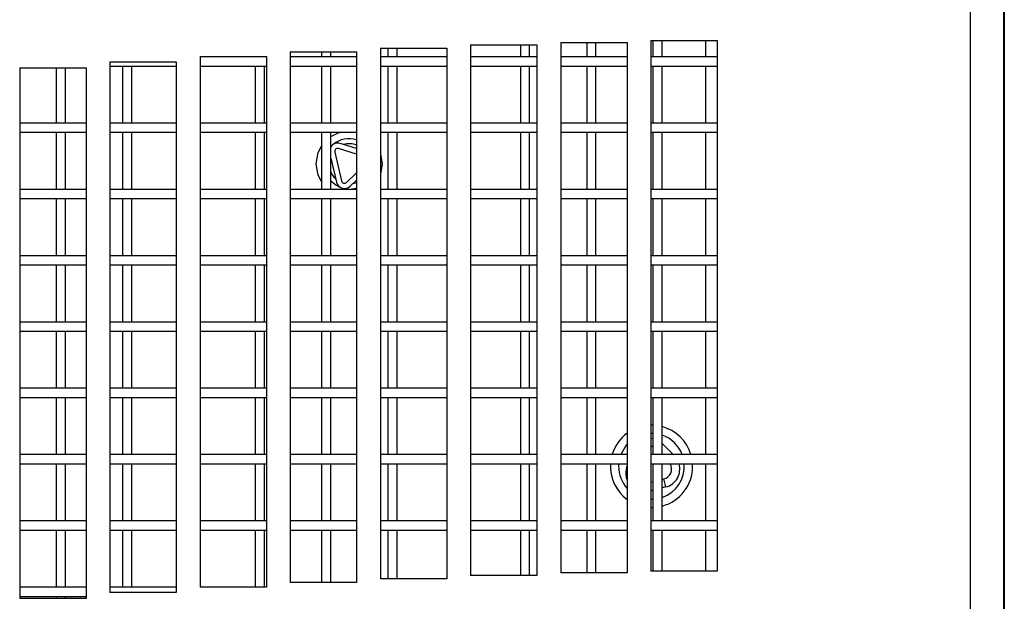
# Model space of a CAD drawing. Extents: x 7 to 118, y 3 to 79.
# Tile 18 of 37: x 20.67 to 24.38, y 30.07 to 32.26. Entities that reach past the tile are written whole.
import ezdxf

# ---------------------------------------------------------------- set-up
doc = ezdxf.new("R2010")
doc.units = 0
doc.layers.add('BODY', color=3, linetype='CONTINUOUS')

msp = doc.modelspace()

# ---------------------------------------------------------------- linework, layer by layer
at = {"layer": 'BODY', "linetype": 'CONTINUOUS'}
for p, q in [((24.3777, 5.7783), (24.3777, 38.6882)), ((24.2517, 5.8572), (24.2517, 38.6092)), ((24.3797, 37.8462), (24.3797, 6.6362)), ((23.0477, 32.1862), (23.2977, 32.1862)), ((23.0477, 32.1862), (23.0477, 30.1862)), ((23.0552, 32.1862), (23.0552, 32.1252)), ((23.0902, 32.1252), (23.0902, 32.1862)), ((23.2547, 32.1252), (23.2547, 32.1862)), ((23.2977, 32.1862), (23.2977, 30.1862)), ((22.0277, 32.1577), (22.2777, 32.1577)), ((22.0277, 32.1577), (22.0277, 30.1577)), ((22.0552, 32.1577), (22.0552, 32.1252)), ((22.0902, 32.1252), (22.0902, 32.1577)), ((22.2777, 32.1577), (22.2777, 30.1577)), ((22.3677, 32.1698), (22.6177, 32.1698)), ((22.3677, 32.1698), (22.3677, 30.1698)), ((22.5552, 32.1698), (22.5552, 32.1252)), ((22.5902, 32.1252), (22.5902, 32.1698)), ((22.6177, 32.1698), (22.6177, 30.1698)), ((22.7077, 32.1793), (22.9577, 32.1793)), ((22.7077, 32.1793), (22.7077, 30.1793)), ((22.8052, 32.1793), (22.8052, 32.1252)), ((22.8402, 32.1252), (22.8402, 32.1793)), ((22.9577, 32.1793), (22.9577, 30.1793)), ((21.3477, 32.1258), (21.5977, 32.1258)), ((21.3477, 32.1258), (21.3477, 30.1258)), ((21.5977, 32.1252), (21.3477, 32.1252)), ((21.5552, 32.1258), (21.5552, 32.1252)), ((21.5902, 32.1252), (21.5902, 32.1258)), ((21.5977, 32.1258), (21.5977, 30.1258)), ((21.6877, 32.143), (21.9377, 32.143)), ((21.6877, 32.143), (21.6877, 30.143)), ((21.9377, 32.1252), (21.6877, 32.1252)), ((21.8052, 32.143), (21.8052, 32.1252)), ((21.8402, 32.1252), (21.8402, 32.143)), ((21.9377, 32.143), (21.9377, 30.143)), ((22.2777, 32.1252), (22.0277, 32.1252)), ((22.6177, 32.1252), (22.3677, 32.1252)), ((22.9577, 32.1252), (22.7077, 32.1252)), ((23.2977, 32.1252), (23.0477, 32.1252)), ((20.6677, 32.0835), (20.9177, 32.0835)), ((20.6677, 32.0835), (20.6677, 30.0835)), ((20.8052, 32.0835), (20.8052, 31.8752)), ((20.8402, 31.8752), (20.8402, 32.0835)), ((20.9177, 32.0835), (20.9177, 30.0835)), ((21.0077, 32.106), (21.2577, 32.106)), ((21.0077, 32.106), (21.0077, 30.106)), ((21.0077, 32.0902), (21.2577, 32.0902)), ((21.0552, 32.0902), (21.0552, 31.8752)), ((21.0902, 31.8752), (21.0902, 32.0902)), ((21.2577, 32.106), (21.2577, 30.106)), ((21.3477, 32.0902), (21.5977, 32.0902)), ((21.5552, 32.0902), (21.5552, 31.8752)), ((21.5902, 31.8752), (21.5902, 32.0902)), ((21.6877, 32.0902), (21.9377, 32.0902)), ((21.8052, 32.0902), (21.8052, 31.8752)), ((21.8402, 31.8752), (21.8402, 32.0902)), ((22.0277, 32.0902), (22.2777, 32.0902)), ((22.0552, 32.0902), (22.0552, 31.8752)), ((22.0902, 31.8752), (22.0902, 32.0902)), ((22.3677, 32.0902), (22.6177, 32.0902)), ((22.5552, 32.0902), (22.5552, 31.8752)), ((22.5902, 31.8752), (22.5902, 32.0902)), ((22.7077, 32.0902), (22.9577, 32.0902)), ((22.8052, 32.0902), (22.8052, 31.8752)), ((22.8402, 31.8752), (22.8402, 32.0902)), ((23.0477, 32.0902), (23.2977, 32.0902)), ((23.0552, 32.0902), (23.0552, 31.8752)), ((23.0902, 31.8752), (23.0902, 32.0902)), ((23.2547, 31.8752), (23.2547, 32.0902)), ((20.9177, 31.8752), (20.6677, 31.8752)), ((21.2577, 31.8752), (21.0077, 31.8752)), ((21.5977, 31.8752), (21.3477, 31.8752)), ((21.9377, 31.8752), (21.6877, 31.8752)), ((22.2777, 31.8752), (22.0277, 31.8752)), ((22.6177, 31.8752), (22.3677, 31.8752)), ((22.9577, 31.8752), (22.7077, 31.8752)), ((23.2977, 31.8752), (23.0477, 31.8752)), ((20.6677, 31.8402), (20.9177, 31.8402)), ((20.8052, 31.8402), (20.8052, 31.6252)), ((20.8402, 31.6252), (20.8402, 31.8402)), ((21.0077, 31.8402), (21.2577, 31.8402)), ((21.0552, 31.8402), (21.0552, 31.6252)), ((21.0902, 31.6252), (21.0902, 31.8402)), ((21.3477, 31.8402), (21.5977, 31.8402)), ((21.5552, 31.8402), (21.5552, 31.6252)), ((21.5902, 31.6252), (21.5902, 31.8402)), ((21.6877, 31.8402), (21.9377, 31.8402)), ((21.8052, 31.8402), (21.8052, 31.6252)), ((21.8402, 31.6252), (21.8402, 31.8402)), ((22.0277, 31.8402), (22.2777, 31.8402)), ((22.0552, 31.8402), (22.0552, 31.6252)), ((22.0902, 31.6252), (22.0902, 31.8402)), ((22.3677, 31.8402), (22.6177, 31.8402)), ((22.5552, 31.8402), (22.5552, 31.6252)), ((22.5902, 31.6252), (22.5902, 31.8402)), ((22.7077, 31.8402), (22.9577, 31.8402)), ((22.8052, 31.8402), (22.8052, 31.6252)), ((22.8402, 31.6252), (22.8402, 31.8402)), ((23.0477, 31.8402), (23.2977, 31.8402)), ((23.0552, 31.8402), (23.0552, 31.6252)), ((23.0902, 31.6252), (23.0902, 31.8402)), ((23.2547, 31.6252), (23.2547, 31.8402)), ((21.8402, 31.786), (21.8416, 31.7875)), ((21.9377, 31.7582), (21.8697, 31.7792)), ((21.9377, 31.7792), (21.8756, 31.7983)), ((21.8402, 31.7434), (21.8618, 31.6524)), ((21.8554, 31.7658), (21.8813, 31.657)), ((21.9, 31.6515), (21.9377, 31.6877)), ((21.9138, 31.6371), (21.9377, 31.66)), ((20.9177, 31.6252), (20.6677, 31.6252)), ((20.6677, 31.5902), (20.9177, 31.5902)), ((20.8052, 31.5902), (20.8052, 31.3752)), ((20.8402, 31.3752), (20.8402, 31.5902)), ((21.2577, 31.6252), (21.0077, 31.6252)), ((21.0077, 31.5902), (21.2577, 31.5902)), ((21.0552, 31.5902), (21.0552, 31.3752)), ((21.0902, 31.3752), (21.0902, 31.5902)), ((21.5977, 31.6252), (21.3477, 31.6252)), ((21.3477, 31.5902), (21.5977, 31.5902)), ((21.5552, 31.5902), (21.5552, 31.3752)), ((21.5902, 31.3752), (21.5902, 31.5902)), ((21.9377, 31.6252), (21.6877, 31.6252)), ((21.6877, 31.5902), (21.9377, 31.5902)), ((21.8052, 31.5902), (21.8052, 31.3752)), ((21.8402, 31.3752), (21.8402, 31.5902)), ((22.2777, 31.6252), (22.0277, 31.6252)), ((22.0277, 31.5902), (22.2777, 31.5902)), ((22.0552, 31.5902), (22.0552, 31.3752)), ((22.0902, 31.3752), (22.0902, 31.5902)), ((22.6177, 31.6252), (22.3677, 31.6252)), ((22.3677, 31.5902), (22.6177, 31.5902)), ((22.5552, 31.5902), (22.5552, 31.3752)), ((22.5902, 31.3752), (22.5902, 31.5902)), ((22.9577, 31.6252), (22.7077, 31.6252)), ((22.7077, 31.5902), (22.9577, 31.5902)), ((22.8052, 31.5902), (22.8052, 31.3752)), ((22.8402, 31.3752), (22.8402, 31.5902)), ((23.2977, 31.6252), (23.0477, 31.6252)), ((23.0477, 31.5902), (23.2977, 31.5902)), ((23.0552, 31.5902), (23.0552, 31.3752)), ((23.0902, 31.3752), (23.0902, 31.5902)), ((23.2547, 31.3752), (23.2547, 31.5902)), ((20.9177, 31.3752), (20.6677, 31.3752)), ((21.2577, 31.3752), (21.0077, 31.3752)), ((21.5977, 31.3752), (21.3477, 31.3752)), ((21.9377, 31.3752), (21.6877, 31.3752)), ((22.2777, 31.3752), (22.0277, 31.3752)), ((22.6177, 31.3752), (22.3677, 31.3752)), ((22.9577, 31.3752), (22.7077, 31.3752)), ((23.2977, 31.3752), (23.0477, 31.3752)), ((20.6677, 31.3402), (20.9177, 31.3402)), ((20.8052, 31.3402), (20.8052, 31.1252)), ((20.8402, 31.1252), (20.8402, 31.3402)), ((21.0077, 31.3402), (21.2577, 31.3402)), ((21.0552, 31.3402), (21.0552, 31.1252)), ((21.0902, 31.1252), (21.0902, 31.3402)), ((21.3477, 31.3402), (21.5977, 31.3402)), ((21.5552, 31.3402), (21.5552, 31.1252)), ((21.5902, 31.1252), (21.5902, 31.3402)), ((21.6877, 31.3402), (21.9377, 31.3402)), ((21.8052, 31.3402), (21.8052, 31.1252)), ((21.8402, 31.1252), (21.8402, 31.3402)), ((22.0277, 31.3402), (22.2777, 31.3402)), ((22.0552, 31.3402), (22.0552, 31.1252)), ((22.0902, 31.1252), (22.0902, 31.3402)), ((22.3677, 31.3402), (22.6177, 31.3402)), ((22.5552, 31.3402), (22.5552, 31.1252)), ((22.5902, 31.1252), (22.5902, 31.3402)), ((22.7077, 31.3402), (22.9577, 31.3402)), ((22.8052, 31.3402), (22.8052, 31.1252)), ((22.8402, 31.1252), (22.8402, 31.3402)), ((23.0477, 31.3402), (23.2977, 31.3402)), ((23.0552, 31.3402), (23.0552, 31.1252)), ((23.0902, 31.1252), (23.0902, 31.3402)), ((23.2547, 31.1252), (23.2547, 31.3402)), ((20.9177, 31.1252), (20.6677, 31.1252)), ((21.2577, 31.1252), (21.0077, 31.1252)), ((21.5977, 31.1252), (21.3477, 31.1252)), ((21.9377, 31.1252), (21.6877, 31.1252)), ((22.2777, 31.1252), (22.0277, 31.1252)), ((22.6177, 31.1252), (22.3677, 31.1252)), ((22.9577, 31.1252), (22.7077, 31.1252)), ((23.2977, 31.1252), (23.0477, 31.1252)), ((20.6677, 31.0902), (20.9177, 31.0902)), ((20.8052, 31.0902), (20.8052, 30.8752)), ((20.8402, 30.8752), (20.8402, 31.0902)), ((21.0077, 31.0902), (21.2577, 31.0902)), ((21.0552, 31.0902), (21.0552, 30.8752)), ((21.0902, 30.8752), (21.0902, 31.0902)), ((21.3477, 31.0902), (21.5977, 31.0902)), ((21.5552, 31.0902), (21.5552, 30.8752)), ((21.5902, 30.8752), (21.5902, 31.0902)), ((21.6877, 31.0902), (21.9377, 31.0902)), ((21.8052, 31.0902), (21.8052, 30.8752)), ((21.8402, 30.8752), (21.8402, 31.0902)), ((22.0277, 31.0902), (22.2777, 31.0902)), ((22.0552, 31.0902), (22.0552, 30.8752)), ((22.0902, 30.8752), (22.0902, 31.0902)), ((22.3677, 31.0902), (22.6177, 31.0902)), ((22.5552, 31.0902), (22.5552, 30.8752)), ((22.5902, 30.8752), (22.5902, 31.0902)), ((22.7077, 31.0902), (22.9577, 31.0902)), ((22.8052, 31.0902), (22.8052, 30.8752)), ((22.8402, 30.8752), (22.8402, 31.0902)), ((23.0477, 31.0902), (23.2977, 31.0902)), ((23.0552, 31.0902), (23.0552, 30.8752)), ((23.0902, 30.8752), (23.0902, 31.0902)), ((23.2547, 30.8752), (23.2547, 31.0902)), ((20.9177, 30.8752), (20.6677, 30.8752)), ((21.2577, 30.8752), (21.0077, 30.8752)), ((21.5977, 30.8752), (21.3477, 30.8752)), ((21.9377, 30.8752), (21.6877, 30.8752)), ((22.2777, 30.8752), (22.0277, 30.8752)), ((22.6177, 30.8752), (22.3677, 30.8752)), ((22.9577, 30.8752), (22.7077, 30.8752)), ((23.2977, 30.8752), (23.0477, 30.8752)), ((20.6677, 30.8402), (20.9177, 30.8402)), ((20.8052, 30.8402), (20.8052, 30.6252)), ((20.8402, 30.6252), (20.8402, 30.8402)), ((21.0077, 30.8402), (21.2577, 30.8402)), ((21.0552, 30.8402), (21.0552, 30.6252)), ((21.0902, 30.6252), (21.0902, 30.8402)), ((21.3477, 30.8402), (21.5977, 30.8402)), ((21.5552, 30.8402), (21.5552, 30.6252)), ((21.5902, 30.6252), (21.5902, 30.8402)), ((21.6877, 30.8402), (21.9377, 30.8402)), ((21.8052, 30.8402), (21.8052, 30.6252)), ((21.8402, 30.6252), (21.8402, 30.8402)), ((22.0277, 30.8402), (22.2777, 30.8402)), ((22.0552, 30.8402), (22.0552, 30.6252)), ((22.0902, 30.6252), (22.0902, 30.8402)), ((22.3677, 30.8402), (22.6177, 30.8402)), ((22.5552, 30.8402), (22.5552, 30.6252)), ((22.5902, 30.6252), (22.5902, 30.8402)), ((22.7077, 30.8402), (22.9577, 30.8402)), ((22.8052, 30.8402), (22.8052, 30.6252)), ((22.8402, 30.6252), (22.8402, 30.8402)), ((23.0477, 30.8402), (23.2977, 30.8402)), ((23.0552, 30.8402), (23.0552, 30.6252)), ((23.0902, 30.6252), (23.0902, 30.8402)), ((23.2547, 30.6252), (23.2547, 30.8402)), ((23.0552, 30.7051), (23.0477, 30.7052)), ((23.0477, 30.6876), (23.0552, 30.6864)), ((23.0902, 30.667), (23.1313, 30.6252)), ((20.9177, 30.6252), (20.6677, 30.6252)), ((21.2577, 30.6252), (21.0077, 30.6252)), ((21.5977, 30.6252), (21.3477, 30.6252)), ((21.9377, 30.6252), (21.6877, 30.6252)), ((22.2777, 30.6252), (22.0277, 30.6252)), ((22.6177, 30.6252), (22.3677, 30.6252)), ((22.9577, 30.6252), (22.7077, 30.6252)), ((23.2977, 30.6252), (23.0477, 30.6252)), ((20.6677, 30.5902), (20.9177, 30.5902)), ((20.8052, 30.5902), (20.8052, 30.3752)), ((20.8402, 30.3752), (20.8402, 30.5902)), ((21.0077, 30.5902), (21.2577, 30.5902)), ((21.0552, 30.5902), (21.0552, 30.3752)), ((21.0902, 30.3752), (21.0902, 30.5902)), ((21.3477, 30.5902), (21.5977, 30.5902)), ((21.5552, 30.5902), (21.5552, 30.3752)), ((21.5902, 30.3752), (21.5902, 30.5902)), ((21.6877, 30.5902), (21.9377, 30.5902)), ((21.8052, 30.5902), (21.8052, 30.3752)), ((21.8402, 30.3752), (21.8402, 30.5902)), ((22.0277, 30.5902), (22.2777, 30.5902)), ((22.0552, 30.5902), (22.0552, 30.3752)), ((22.0902, 30.3752), (22.0902, 30.5902)), ((22.3677, 30.5902), (22.6177, 30.5902)), ((22.5552, 30.5902), (22.5552, 30.3752)), ((22.5902, 30.3752), (22.5902, 30.5902)), ((22.7077, 30.5902), (22.9577, 30.5902)), ((22.8052, 30.5902), (22.8052, 30.3752)), ((22.8402, 30.3752), (22.8402, 30.5902)), ((22.926, 30.5902), (22.9257, 30.5812)), ((23.0477, 30.5902), (23.2977, 30.5902)), ((23.0552, 30.5902), (23.0552, 30.3752)), ((23.0902, 30.3752), (23.0902, 30.5902)), ((23.2047, 30.5812), (23.2044, 30.5902)), ((23.2547, 30.3752), (23.2547, 30.5902)), ((22.9551, 30.5733), (22.9577, 30.5825)), ((22.9551, 30.5733), (22.9577, 30.5726)), ((23.0477, 30.5211), (23.0552, 30.523)), ((23.0902, 30.5321), (23.096, 30.5336)), ((23.1039, 30.5034), (23.096, 30.5336)), ((23.0552, 30.4907), (23.0477, 30.4888)), ((23.1039, 30.5034), (23.0902, 30.4998)), ((23.0477, 30.4573), (23.0552, 30.4574)), ((20.9177, 30.3752), (20.6677, 30.3752)), ((21.2577, 30.3752), (21.0077, 30.3752)), ((21.5977, 30.3752), (21.3477, 30.3752)), ((21.9377, 30.3752), (21.6877, 30.3752)), ((22.2777, 30.3752), (22.0277, 30.3752)), ((22.6177, 30.3752), (22.3677, 30.3752)), ((22.9577, 30.3752), (22.7077, 30.3752)), ((23.2977, 30.3752), (23.0477, 30.3752)), ((20.6677, 30.3402), (20.9177, 30.3402)), ((20.8052, 30.3402), (20.8052, 30.1252)), ((20.8402, 30.1252), (20.8402, 30.3402)), ((21.0077, 30.3402), (21.2577, 30.3402)), ((21.0552, 30.3402), (21.0552, 30.1252)), ((21.0902, 30.1252), (21.0902, 30.3402)), ((21.3477, 30.3402), (21.5977, 30.3402)), ((21.5552, 30.3402), (21.5552, 30.1258)), ((21.5902, 30.1258), (21.5902, 30.3402)), ((21.6877, 30.3402), (21.9377, 30.3402)), ((21.8052, 30.3402), (21.8052, 30.143)), ((21.8402, 30.143), (21.8402, 30.3402)), ((22.0277, 30.3402), (22.2777, 30.3402)), ((22.0552, 30.3402), (22.0552, 30.1577)), ((22.0902, 30.1577), (22.0902, 30.3402)), ((22.3677, 30.3402), (22.6177, 30.3402)), ((22.5552, 30.3402), (22.5552, 30.1698)), ((22.5902, 30.1698), (22.5902, 30.3402)), ((22.7077, 30.3402), (22.9577, 30.3402)), ((22.8052, 30.3402), (22.8052, 30.1793)), ((22.8402, 30.1793), (22.8402, 30.3402)), ((23.0477, 30.3402), (23.2977, 30.3402)), ((23.0552, 30.3402), (23.0552, 30.1862)), ((23.0902, 30.1862), (23.0902, 30.3402)), ((23.2547, 30.1862), (23.2547, 30.3402)), ((22.9577, 30.1793), (22.7077, 30.1793)), ((23.2977, 30.1862), (23.0477, 30.1862)), ((21.9377, 30.143), (21.6877, 30.143)), ((22.2777, 30.1577), (22.0277, 30.1577)), ((22.6177, 30.1698), (22.3677, 30.1698)), ((20.9177, 30.1252), (20.6677, 30.1252)), ((21.2577, 30.1252), (21.0077, 30.1252)), ((21.2577, 30.106), (21.0077, 30.106)), ((21.5977, 30.1258), (21.3477, 30.1258)), ((20.6677, 30.0902), (20.9177, 30.0902)), ((20.9177, 30.0835), (20.6677, 30.0835)), ((20.8052, 30.0902), (20.8052, 30.0835)), ((20.8402, 30.0835), (20.8402, 30.0902))]:
    msp.add_line(p, q, dxfattribs=at)
at = {"layer": 'BODY', "linetype": 'CONTINUOUS', "flags": 128}
for points in [[(21.8402, 31.8239), (21.8477, 31.8286), (21.8748, 31.8402)], [(21.7857, 31.7212), (21.7932, 31.7637), (21.8052, 31.788)], [(22.0277, 31.7594), (22.0337, 31.7212), (22.0277, 31.6831)], [(21.8052, 31.6545), (21.7932, 31.6788), (21.7857, 31.7212)], [(21.8786, 31.6315), (21.8598, 31.6404), (21.8402, 31.6565)], [(21.9238, 31.6467), (21.9344, 31.6495), (21.9377, 31.6507)], [(23.0552, 30.7361), (23.0497, 30.7362), (23.0477, 30.7362)], [(22.9577, 30.6644), (22.9547, 30.661), (22.9338, 30.6252)], [(23.0552, 30.6537), (23.0505, 30.6554), (23.0477, 30.656)], [(23.0477, 30.4263), (23.0497, 30.4262), (23.0552, 30.4263)]]:
    msp.add_lwpolyline(points, dxfattribs=at)
at = {"layer": 'BODY', "linetype": 'CONTINUOUS'}
for centre, radius, start, end in [((21.9097, 31.7212), 0.095, 72.8582, 129.2841), ((21.8664, 31.7684), 0.0313, 72.8664, 146.8981), ((21.8664, 31.7684), 0.0112, 72.8664, 193.3529), ((21.9097, 31.7212), 0.0759, 68.3561, 105.9695), ((21.9097, 31.7212), 0.0759, 203.7223, 227.9367), ((21.8922, 31.6596), 0.0313, 193.3529, 313.8393), ((21.8922, 31.6596), 0.0113, 193.3529, 313.8393), ((21.9097, 31.7212), 0.095, 257.4216, 287.1418), ((23.0497, 30.5812), 0.155, 126.4092, 163.5086), ((23.0497, 30.5812), 0.155, 16.4914, 74.8534), ((23.0497, 30.5812), 0.124, 20.7836, 70.9367), ((23.0497, 30.5812), 0.155, 176.6713, 233.5908), ((23.0497, 30.5812), 0.124, 289.0633, 4.1622), ((23.0863, 30.5711), 0.0388, 284.5347, 29.5875), ((23.0863, 30.5711), 0.07, 284.5347, 15.8623), ((23.0497, 30.5812), 0.124, 180, 222.1034), ((23.0226, 30.5546), 0.07, 164.5347, 201.9787), ((23.0497, 30.5812), 0.155, 285.1466, 0)]:
    msp.add_arc(centre, radius, start, end, dxfattribs=at)

doc.saveas('drawing.dxf')
